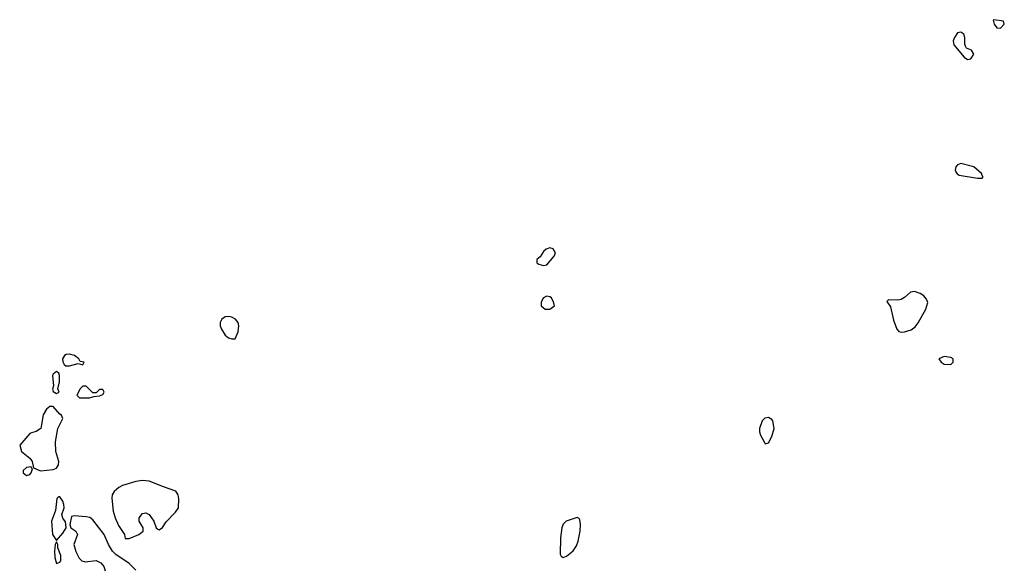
# Model space of a CAD drawing. Header units: inches. Extents: x 2396598 to 2566999, y 262085 to 451979.
# Tile 29 of 256: x 2439929 to 2445873, y 307232 to 310538. Entities that reach past the tile are written whole.
import ezdxf

# ---------------------------------------------------------------- set-up
doc = ezdxf.new("R2010")
doc.units = ezdxf.units.IN
doc.header["$MEASUREMENT"] = 0
for name, color, linetype in [('C4330', 7, 'Continuous'), ('C4340', 7, 'Continuous'), ('C4341', 7, 'Continuous')]:
    doc.layers.add(name, color=color, linetype=linetype)

msp = doc.modelspace()

# ---------------------------------------------------------------- linework, layer by layer
at = {"layer": 'C4330', "color": 5, "elevation": 60}
for points in [[(2440000, 308043.3), (2439990, 308040.5), (2439928.7, 307968.7), (2439938.8, 307930), (2439990.5, 307890.5), (2440000, 307876.8)], [(2440000, 307835), (2439998, 307838), (2439970, 307834), (2439950, 307815.3), (2439950, 307802), (2439970, 307786), (2439990, 307792), (2439998, 307802), (2440000, 307808)]]:
    msp.add_lwpolyline(points, dxfattribs=at)
at = {"layer": 'C4340', "color": 5, "elevation": 60}
for points in [[(2445610, 309669), (2445590, 309662), (2445581, 309650), (2445576, 309630), (2445579.8, 309619.8), (2445587.1, 309607.1), (2445599.8, 309599.8), (2445710, 309581), (2445730, 309582), (2445738, 309582), (2445746, 309590), (2445738, 309598), (2445735.3, 309610), (2445688, 309650)], [(2443130, 309159.6), (2443106.8, 309153.2), (2443090, 309138), (2443070, 309105.2), (2443051, 309090), (2443051.3, 309070), (2443062.5, 309062.5), (2443090, 309053.4), (2443110, 309058), (2443155.6, 309110), (2443162.4, 309130), (2443150, 309155.1)], [(2443110, 308869.2), (2443090, 308859), (2443084, 308850), (2443077.3, 308830), (2443077.3, 308810), (2443101, 308790), (2443130, 308789.3), (2443157, 308810), (2443152, 308832), (2443138.4, 308858.4), (2443130, 308865.2)], [(2445330, 308896.2), (2445306.4, 308893.6), (2445270, 308861.2), (2445250, 308849.3), (2445230, 308845.2), (2445172.7, 308847.3), (2445163.6, 308836.4), (2445185.2, 308805.2), (2445203.8, 308723.8), (2445224.7, 308670), (2445235.3, 308655.3), (2445250.7, 308650.7), (2445270, 308652.7), (2445310, 308664.9), (2445335.5, 308684.5), (2445351.8, 308708.2), (2445398.4, 308790), (2445412, 308830), (2445403.7, 308850), (2445386, 308870), (2445363.8, 308883.8)], [(2441190, 308746.2), (2441170, 308743.1), (2441148.9, 308730), (2441138.3, 308710), (2441139, 308690), (2441146.3, 308670), (2441170, 308633.4), (2441190, 308617.3), (2441210, 308610.7), (2441230, 308611), (2441247.6, 308652.4), (2441251.6, 308690), (2441247.6, 308710), (2441231.8, 308730), (2441210, 308741.7)], [(2440230, 308518.3), (2440210, 308516.9), (2440199.3, 308510), (2440187.2, 308490), (2440190, 308472), (2440196.8, 308456.8), (2440207.5, 308447.5), (2440230, 308447.3), (2440282, 308462), (2440310, 308454), (2440318, 308470), (2440294, 308474), (2440285.2, 308490), (2440259.3, 308510)], [(2445510, 308505.2), (2445478, 308490), (2445491.3, 308470), (2445510, 308458.8), (2445550, 308456), (2445564, 308470), (2445564, 308490), (2445550, 308499.3)], [(2440150, 308414), (2440130, 308397.2), (2440127.7, 308390), (2440132, 308328), (2440127.5, 308307.5), (2440130, 308294), (2440150, 308282), (2440166, 308290), (2440158, 308310), (2440168.4, 308351.6), (2440169, 308390), (2440164, 308404)], [(2440330, 308326), (2440310, 308326), (2440294, 308310), (2440274, 308270), (2440290, 308254), (2440350, 308254), (2440376.4, 308263.6), (2440410, 308266), (2440430, 308274), (2440438, 308290), (2440430, 308306), (2440410, 308306), (2440390, 308286), (2440370, 308286)], [(2444450, 308136.1), (2444427.8, 308132.2), (2444410, 308115.6), (2444394.3, 308070), (2444394.6, 308050), (2444401.1, 308030), (2444424.6, 307984.6), (2444430, 307977.3), (2444450, 307984), (2444470, 308022), (2444483.8, 308070), (2444475.5, 308115.5), (2444470, 308124.7)], [(2440670, 307756), (2440630, 307749.2), (2440550, 307726), (2440526.2, 307713.8), (2440498.8, 307690), (2440487.3, 307670), (2440484, 307650), (2440493.4, 307570), (2440505.5, 307530), (2440524.9, 307484.9), (2440561, 307430), (2440566.4, 307406.4), (2440590, 307406), (2440648.7, 307430), (2440674, 307450), (2440674, 307470), (2440649.4, 307510), (2440649.7, 307530.4), (2440670, 307556), (2440690, 307561), (2440711, 307550), (2440738, 307510), (2440752, 307470), (2440762, 307462), (2440770, 307458), (2440790, 307471.3), (2440813.3, 307506.7), (2440870, 307564), (2440886.6, 307590), (2440890, 307646), (2440885.2, 307670), (2440872, 307692), (2440796.6, 307716.6), (2440710, 307752)], [(2440170, 307658), (2440162, 307658), (2440152, 307648), (2440145.1, 307574.9), (2440121.3, 307510), (2440127.7, 307430), (2440150, 307394), (2440190, 307438), (2440209.1, 307470.9), (2440205.6, 307505.6), (2440190, 307528.7), (2440182.7, 307550), (2440198, 307590), (2440195.3, 307610), (2440188.7, 307630)], [(2443293.2, 307533.2), (2443227.3, 307510), (2443208.9, 307491.1), (2443202.4, 307470), (2443194.4, 307410), (2443190.9, 307310.9), (2443198, 307298), (2443210, 307291.3), (2443230, 307298.8), (2443270, 307331), (2443290, 307361), (2443300.5, 307390), (2443312.8, 307450), (2443314.7, 307490), (2443310, 307518), (2443306, 307526)], [(2440150, 307386), (2440142, 307370), (2440138, 307330), (2440141, 307290), (2440150, 307254), (2440170, 307262), (2440178, 307270), (2440176.4, 307303.6), (2440158, 307350), (2440158, 307370)]]:
    msp.add_lwpolyline(points, close=True, dxfattribs=at)
for points in [[(2440000, 307876.8), (2440004.7, 307870), (2440011.6, 307831.6), (2440054.8, 307814.8), (2440130, 307822), (2440150, 307830.8), (2440163.7, 307850), (2440164.5, 307870), (2440147.3, 307930), (2440144.5, 307990), (2440159.3, 308070), (2440188.7, 308130), (2440182, 308150), (2440170, 308157.2), (2440130, 308202.7), (2440122.7, 308202.7), (2440110, 308202), (2440090, 308187), (2440070, 308152.3), (2440056.3, 308070), (2440028.8, 308051.2), (2440000, 308043.3)], [(2440000, 307808), (2440006, 307826), (2440000, 307835)], [(2440630, 307215.3), (2440590, 307255.3), (2440510, 307308.7), (2440488.7, 307330), (2440464, 307370), (2440439, 307430), (2440370, 307519), (2440351.9, 307531.9), (2440330, 307536), (2440256.9, 307543.1), (2440242, 307538), (2440231, 307490), (2440238, 307470), (2440266.8, 307450), (2440277.1, 307430), (2440256.3, 307370), (2440268, 307328), (2440287.7, 307287.7), (2440304.7, 307270), (2440324.1, 307264.1), (2440390, 307272.4), (2440419.4, 307259.4), (2440435.8, 307235.8), (2440445.2, 307210)]]:
    msp.add_lwpolyline(points, dxfattribs=at)
at = {"layer": 'C4341', "color": 5, "elevation": 60}
for points in [[(2445810, 310538), (2445805.4, 310534.6), (2445811.3, 310510), (2445827.9, 310487.9), (2445850, 310486.8), (2445872.7, 310510), (2445868.4, 310528.4)], [(2445610, 310462), (2445590, 310458), (2445571.3, 310430), (2445564.7, 310410), (2445567.1, 310387.1), (2445630, 310311.3), (2445650, 310298), (2445670, 310302), (2445688, 310330), (2445674, 310354), (2445645.2, 310365.2), (2445638, 310378), (2445634, 310390), (2445635.3, 310430), (2445628, 310450)]]:
    msp.add_lwpolyline(points, close=True, dxfattribs=at)

doc.saveas('drawing.dxf')
